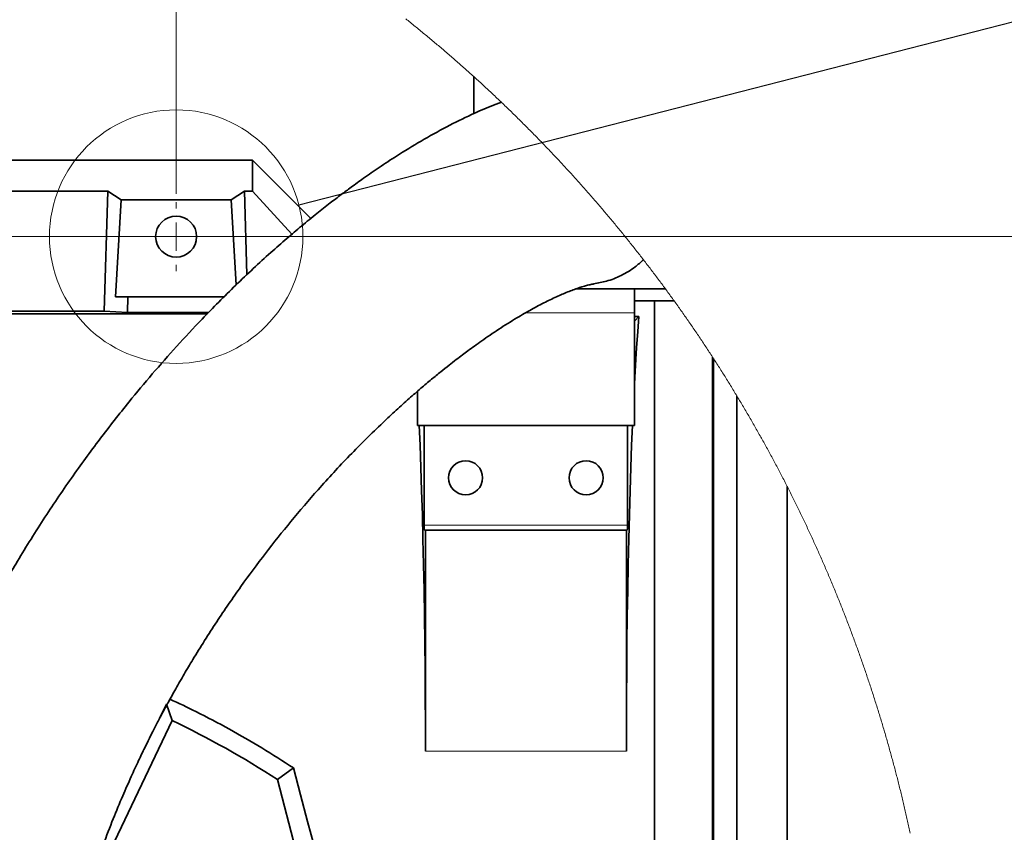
# Model space of a CAD drawing. Header units: millimetres. Extents: x 0 to 12118, y 0 to 8400.
# Tile 110 of 128: x 6944 to 7434, y 7215 to 7619. Entities that reach past the tile are written whole.
import ezdxf

# ---------------------------------------------------------------- set-up
doc = ezdxf.new("R2010")
doc.units = ezdxf.units.MM
doc.header["$LTSCALE"] = 20
doc.styles.add('SLDTEXTSTYLE0', font='TXT', dxfattribs={"width": 0.605})
doc.dimstyles.new('SLDDIMSTYLE10', dxfattribs={"dimtxt": 70, "dimasz": 70, "dimexe": 0, "dimexo": 0.0625, "dimgap": 17.5, "dimtad": 1, "dimdec": 1, "dimlfac": 0.5, "dimrnd": 1e-09, "dimzin": 12, "dimdsep": 46, "dimtxsty": 'SLDTEXTSTYLE0', "dimsah": 1, "dimcen": 0.09, "dimadec": 0, "dimazin": 3, "dimtfac": 1, "dimtmove": 0, "dimatfit": 0, "dimfxl": 1, "dimfrac": 2, "dimtolj": 1, "dimtzin": 12, "dimarcsym": 0})
doc.dimstyles.new('SLDDIMSTYLE11', dxfattribs={"dimtxt": 70, "dimasz": 70, "dimexe": 0, "dimexo": 0.0625, "dimgap": 17.5, "dimtad": 1, "dimdec": 1, "dimlfac": 0.5, "dimrnd": 1e-09, "dimzin": 12, "dimdsep": 46, "dimtxsty": 'SLDTEXTSTYLE0', "dimsah": 1, "dimcen": 0.09, "dimadec": 0, "dimazin": 3, "dimtfac": 1, "dimtofl": 0, "dimtmove": 0, "dimatfit": 3, "dimfxl": 1, "dimfrac": 2, "dimtolj": 1, "dimtzin": 12, "dimarcsym": 0})
doc.dimstyles.new('SLDDIMSTYLE5', dxfattribs={"dimtxt": 0.18, "dimasz": 70, "dimexe": 0, "dimexo": 0.0625, "dimgap": 0, "dimtad": 0, "dimtih": 1, "dimtoh": 1, "dimdec": 0, "dimrnd": 1e-09, "dimzin": 0, "dimdsep": 46, "dimtxsty": 'Standard', "dimblk1": 'NONE', "dimblk2": 'NONE', "dimsah": 1, "dimcen": 0.09, "dimadec": 0, "dimazin": 0, "dimtfac": 70, "dimtdec": 0, "dimtofl": 0, "dimtmove": 0, "dimatfit": 3, "dimldrblk": 'NONE', "dimfxl": 1, "dimfrac": 2, "dimtolj": 1, "dimtzin": 0, "dimarcsym": 0})

# ---------------------------------------------------------------- blocks, each defined once
blk = doc.blocks.new('_D_75')
at = {"color": 7, "linetype": 'Continuous', "lineweight": 0}
for p, q in [((6663.11, 7511.34), (7633.01, 7511.34)), ((7603.01, 6855.34), (7603.01, 7511.34)), ((6825.91, 6855.34), (7633.01, 6855.34))]:
    blk.add_line(p, q, dxfattribs=at)
at = {"color": 7, "linetype": 'Continuous', "lineweight": 18}
for points in [[(7603.01, 7511.34), (7593.01, 7441.34), (7613.01, 7441.34)], [(7603.01, 6855.34), (7613.01, 6925.34), (7593.01, 6925.34)]]:
    blk.add_solid(points, dxfattribs=at)
at = {"color": 7, "linetype": 'Continuous', "lineweight": 18, "insert": (7512.77, 7103.13), "char_height": 70, "attachment_point": 1, "rotation": 90, "style": 'SLDTEXTSTYLE0'}
blk.add_mtext('328', dxfattribs=at)
blk = doc.blocks.new('_D_77')
at = {"color": 7, "linetype": 'Continuous', "lineweight": 0}
for p, q in [((6641.91, 7532.54), (6641.91, 8020.21)), ((7021.91, 7532.54), (7021.91, 8020.21)), ((6641.91, 7990.21), (6521.91, 7990.21)), ((6641.91, 7990.21), (7021.91, 7990.21)), ((7021.91, 7990.21), (7141.91, 7990.21))]:
    blk.add_line(p, q, dxfattribs=at)
at = {"color": 7, "linetype": 'Continuous', "lineweight": 18}
for points in [[(6641.91, 7990.21), (6571.91, 8000.21), (6571.91, 7980.21)], [(7021.91, 7990.21), (7091.91, 7980.21), (7091.91, 8000.21)]]:
    blk.add_solid(points, dxfattribs=at)
at = {"color": 7, "linetype": 'Continuous', "lineweight": 18, "insert": (6751.7, 8080.44), "char_height": 70, "attachment_point": 1, "style": 'SLDTEXTSTYLE0'}
blk.add_mtext('190', dxfattribs=at)
blk = doc.blocks.new('SW_CENTERMARKSYMBOL_18')
at = {"color": 0, "linetype": 'Continuous', "lineweight": 18}
for p, q in [((0, 14), (0, 17.2)), ((0, 0), (0, 7)), ((-14, 0), (-17.2, 0)), ((0, 0), (-7, 0)), ((0, 0), (0, -7)), ((0, 0), (7, 0)), ((14, 0), (17.2, 0)), ((0, -14), (0, -17.2))]:
    blk.add_line(p, q, dxfattribs=at)
blk = doc.blocks.new('_None')

msp = doc.modelspace()

# ---------------------------------------------------------------- linework, layer by layer
at = {"color": 7, "linetype": 'Continuous', "lineweight": 35}
for p, q in [((7169.95437, 7590.977983), (7169.95437, 7572.526054)), ((6553.513452, 7549.338894), (7059.910207, 7549.338894)), ((7059.910207, 7533.916788), (7059.910207, 7549.338894)), ((7088.893532, 7520.355539), (7059.910207, 7549.338894)), ((6675.892695, 7533.916788), (6987.927704, 7533.916788)), ((6986.121743, 7474.230604), (6987.927704, 7533.916788)), ((7057.147383, 7492.451029), (7055.89272, 7533.916788)), ((7055.89272, 7533.916788), (7059.910207, 7533.916788)), ((7079.538523, 7512.568788), (7059.910207, 7533.916788)), ((6994.610041, 7529.564934), (6991.691618, 7481.338816)), ((6994.610041, 7529.564934), (7049.210384, 7529.564934)), ((7049.210384, 7529.564934), (7051.765739, 7487.338619)), ((6991.691618, 7481.338816), (6997.883826, 7481.338816)), ((6997.647568, 7473.531084), (6997.883826, 7481.338816)), ((7045.936599, 7481.338816), (6997.883826, 7481.338816)), ((7249.910212, 7485.338764), (7220.90219, 7485.338764)), ((7249.910212, 7485.338764), (7249.910212, 7473.338919)), ((7249.910212, 7485.338764), (7265.347875, 7485.338764)), ((7249.910212, 7479.338961), (7269.709571, 7479.338961)), ((7259.910214, 7000.338869), (7259.910214, 7479.338961)), ((7037.429615, 7472.981052), (6584.910198, 7472.981052)), ((6986.121743, 7474.230604), (6677.698716, 7474.230604)), ((6997.647568, 7473.531084), (6986.121743, 7474.230604)), ((7037.966191, 7473.531084), (6997.647568, 7473.531084)), ((7249.910212, 7417.338924), (7249.910212, 7473.338919)), ((7252.1951, 7471.623735), (7249.910212, 7471.623735)), ((7252.1951, 7471.623735), (7249.910212, 7469.33897)), ((7288.804091, 7029.232697), (7288.804091, 7451.397018)), ((7289.283662, 7450.656967), (7289.283662, 7038.383441)), ((7141.910209, 7434.315281), (7141.910209, 7417.338924)), ((7300.910219, 7432.065086), (7300.910219, 7042.338805)), ((7141.910209, 7417.338924), (7249.910212, 7417.338924)), ((7145.333729, 7367.7388), (7145.333729, 7417.338924)), ((7246.486698, 7417.338924), (7246.486698, 7367.7388)), ((7325.910217, 7067.338901), (7325.910217, 7387.057857)), ((7145.91021, 7365.338879), (7145.45951, 7365.338879)), ((7145.91021, 7365.338879), (7145.91021, 7255.338864)), ((7245.910214, 7365.338879), (7145.91021, 7365.338879)), ((7245.910214, 7255.338864), (7245.910214, 7365.338879)), ((7246.36092, 7365.338879), (7245.910214, 7365.338879)), ((7013.611212, 7271.48922), (7017.02328, 7278.693633)), ((7019.945323, 7270.528035), (7017.02328, 7278.693633)), ((7019.945323, 7270.528035), (6976.815536, 7180.10457)), ((7080.297648, 7246.956663), (7072.300538, 7241.22055)), ((7072.300538, 7241.22055), (7081.403136, 7206.023412))]:
    msp.add_line(p, q, dxfattribs=at)
at = {"color": 8, "linetype": 'Continuous', "lineweight": 18}
for p, q in [((7249.910212, 7473.338919), (7195.660035, 7473.338919)), ((7145.333729, 7367.7388), (7246.486698, 7367.7388)), ((7145.91021, 7255.338864), (7245.910214, 7255.338864))]:
    msp.add_line(p, q, dxfattribs=at)
at = {"color": 7, "linetype": 'Continuous', "lineweight": 18, "flags": 128}
msp.add_lwpolyline([(7387.153446, 7214.522319), (7386.995032, 7215.258317), (7386.835843, 7215.994077), (7386.675864, 7216.729598), (7386.515095, 7217.465), (7386.353566, 7218.200283), (7386.191233, 7218.935327), (7386.02814, 7219.670253), (7385.864257, 7220.40494), (7385.699584, 7221.139507), (7385.534137, 7221.873956), (7385.367914, 7222.608046), (7385.200902, 7223.342137), (7385.03313, 7224.07599), (7384.864553, 7224.809604), (7384.695216, 7225.543098), (7384.52509, 7226.276474), (7384.354188, 7227.009492), (7384.182497, 7227.74251), (7384.010046, 7228.475289), (7383.836805, 7229.20783), (7383.662774, 7229.940252), (7383.487984, 7230.672436), (7383.312403, 7231.404381), (7383.136048, 7232.136207), (7382.958918, 7232.867913), (7382.781013, 7233.599381), (7382.602333, 7234.330611), (7382.422864, 7235.061722), (7382.242634, 7235.792594), (7382.061615, 7236.523228), (7381.879821, 7237.253742), (7381.697252, 7237.984137), (7381.513908, 7238.714175), (7381.329789, 7239.444094), (7381.144895, 7240.173893), (7380.959227, 7240.903335), (7380.772769, 7241.632657), (7380.585551, 7242.36186), (7380.397557, 7243.090706), (7380.20879, 7243.819432), (7380.019247, 7244.548039), (7379.828929, 7245.276289), (7379.637837, 7246.004419), (7379.445969, 7246.732311), (7379.253327, 7247.460084), (7379.05991, 7248.187618), (7378.865718, 7248.914914), (7378.670766, 7249.641972), (7378.475039, 7250.36891), (7378.278523, 7251.09561), (7378.081246, 7251.822071), (7377.88321, 7252.548294), (7377.684384, 7253.274398), (7377.484798, 7254.000144), (7377.284437, 7254.725771), (7377.083301, 7255.451159), (7376.88139, 7256.176429), (7376.678719, 7256.90134), (7376.475274, 7257.626133), (7376.271053, 7258.350687), (7376.066073, 7259.075003), (7375.860318, 7259.799199), (7375.653788, 7260.523038), (7375.446498, 7261.246757), (7375.238433, 7261.970239), (7375.029608, 7262.693481), (7374.820008, 7263.416486), (7374.609634, 7264.139252), (7374.398499, 7264.861779), (7374.18659, 7265.584187), (7373.97392, 7266.306238), (7373.760491, 7267.02817), (7373.546287, 7267.749743), (7373.331308, 7268.471198), (7373.115569, 7269.192414), (7372.89907, 7269.913392), (7372.681796, 7270.634131), (7372.463747, 7271.354632), (7372.244953, 7272.074895), (7372.025385, 7272.795038), (7371.805056, 7273.514824), (7371.583953, 7274.234371), (7371.362089, 7274.95368), (7371.139466, 7275.67287), (7370.916068, 7276.391702), (7370.69191, 7277.110295), (7370.466992, 7277.82877), (7370.241313, 7278.546886), (7370.014875, 7279.264765), (7369.787662, 7279.982524), (7369.55969, 7280.699925), (7369.330957, 7281.417088), (7369.101464, 7282.134013), (7368.871211, 7282.850699), (7368.640184, 7283.567147), (7368.408411, 7284.283357), (7368.175863, 7284.999328), (7367.942571, 7285.71506), (7367.708503, 7286.430554), (7367.473691, 7287.14581), (7367.238104, 7287.860708), (7367.001756, 7288.575487), (7366.764664, 7289.289908), (7366.526797, 7290.004091), (7366.288184, 7290.718155), (7366.048797, 7291.431861), (7365.808665, 7292.145209), (7365.567773, 7292.858438), (7365.326121, 7293.571429), (7365.083709, 7294.284062), (7364.840551, 7294.996457), (7364.596619, 7295.708613), (7364.351942, 7296.420531), (7364.106505, 7297.132211), (7363.860308, 7297.843652), (7363.613366, 7298.554735), (7363.365664, 7299.26558), (7363.117202, 7299.976187), (7362.86798, 7300.686555), (7362.618013, 7301.396565), (7362.367301, 7302.106337), (7362.115815, 7302.815871), (7361.863583, 7303.525166), (7361.610606, 7304.234223), (7361.356854, 7304.942923), (7361.102372, 7305.651383), (7360.84713, 7306.359606), (7360.591128, 7307.06747), (7360.334381, 7307.775097), (7360.076874, 7308.482485), (7359.818622, 7309.189515), (7359.559625, 7309.896426), (7359.299868, 7310.60298), (7359.039365, 7311.309175), (7358.778103, 7312.015252), (7358.516096, 7312.720971), (7358.253344, 7313.426332), (7357.989832, 7314.131455), (7357.725575, 7314.83634), (7357.460573, 7315.540986), (7357.194825, 7316.245274), (7356.928318, 7316.949325), (7356.661081, 7317.653017), (7356.393083, 7318.356471), (7356.124341, 7319.059687), (7355.854838, 7319.762545), (7355.584606, 7320.465164), (7355.313628, 7321.167545), (7355.041891, 7321.869569), (7354.769408, 7322.571235), (7354.496195, 7323.272662), (7354.222222, 7323.973851), (7353.947505, 7324.674683), (7353.672057, 7325.375276), (7353.395849, 7326.07563), (7353.118911, 7326.775508), (7352.841213, 7327.475266), (7352.562784, 7328.174667), (7352.283611, 7328.873711), (7352.003693, 7329.572515), (7351.723029, 7330.271082), (7351.441621, 7330.969171), (7351.159482, 7331.667261), (7350.876599, 7332.364874), (7350.59297, 7333.06201), (7350.308596, 7333.759146), (7350.023492, 7334.455805), (7349.737643, 7335.152225), (7349.451049, 7335.848169), (7349.163725, 7336.544113), (7348.875656, 7337.23958), (7348.586842, 7337.934809), (7348.297297, 7338.62956), (7348.007023, 7339.324074), (7347.715988, 7340.018349), (7347.424238, 7340.712385), (7347.131743, 7341.405945), (7346.838503, 7342.099266), (7346.544533, 7342.792349), (7346.249833, 7343.484955), (7345.954388, 7344.177322), (7345.658197, 7344.869451), (7345.361292, 7345.561104), (7345.063641, 7346.252518), (7344.76526, 7346.943693), (7344.466134, 7347.63463), (7344.166293, 7348.32509), (7343.865707, 7349.015312), (7343.56439, 7349.705057), (7343.262329, 7350.394564), (7342.959552, 7351.083832), (7342.65603, 7351.772623), (7342.351786, 7352.461176), (7342.046804, 7353.14949), (7341.741092, 7353.837328), (7341.434649, 7354.524927), (7341.127477, 7355.212288), (7340.819574, 7355.899172), (7340.510941, 7356.585817), (7340.201578, 7357.271986), (7339.891485, 7357.957916), (7339.580669, 7358.643608), (7339.269123, 7359.328823), (7338.95684, 7360.0138), (7338.643841, 7360.698538), (7338.330104, 7361.382799), (7338.015645, 7362.066584), (7337.700463, 7362.750368), (7337.384551, 7363.433676), (7337.067916, 7364.116507), (7336.750551, 7364.799099), (7336.432464, 7365.481453), (7336.113646, 7366.16333), (7335.794113, 7366.844969), (7335.47385, 7367.526131), (7335.152864, 7368.207054), (7334.831148, 7368.887739), (7334.508716, 7369.567947), (7334.185562, 7370.247917), (7333.861686, 7370.92741), (7333.537086, 7371.606665), (7333.211764, 7372.285442), (7332.885719, 7372.963982), (7332.558959, 7373.642044), (7332.231476, 7374.319868), (7331.903271, 7374.997454), (7331.57435, 7375.674562), (7331.244706, 7376.351194), (7330.91434, 7377.027588), (7330.583259, 7377.703743), (7330.251462, 7378.379421), (7329.918943, 7379.054861), (7329.585708, 7379.729824), (7329.251758, 7380.404549), (7328.917085, 7381.078796), (7328.581705, 7381.752806), (7328.245602, 7382.426338), (7327.908783, 7383.099394), (7327.571257, 7383.772449), (7327.233008, 7384.44479), (7326.894044, 7385.11713), (7326.554372, 7385.788755), (7326.213977, 7386.460142), (7325.910217, 7387.057857), (7325.568482, 7387.728767), (7325.22603, 7388.398962), (7324.882864, 7389.069157), (7324.53899, 7389.738636), (7324.194408, 7390.407877), (7323.849111, 7391.076879), (7323.503106, 7391.745405), (7323.156386, 7392.413692), (7322.808958, 7393.081503), (7322.460822, 7393.748836), (7322.111971, 7394.415932), (7321.762419, 7395.08255), (7321.412153, 7395.74893), (7321.061186, 7396.414833), (7320.709503, 7397.080498), (7320.357121, 7397.745686), (7320.00403, 7398.410635), (7319.650225, 7399.075108), (7319.295726, 7399.739103), (7318.940512, 7400.402861), (7318.584598, 7401.066141), (7318.227976, 7401.729183), (7317.870653, 7402.391748), (7317.512623, 7403.053837), (7317.153893, 7403.715687), (7316.794454, 7404.37706), (7316.434316, 7405.038195), (7316.073477, 7405.698852), (7315.711937, 7406.359034), (7315.34969, 7407.018976), (7314.98675, 7407.678442), (7314.623102, 7408.337669), (7314.258754, 7408.99642), (7313.893712, 7409.654694), (7313.527963, 7410.312729), (7313.161521, 7410.970287), (7312.794379, 7411.627369), (7312.426537, 7412.284212), (7312.058001, 7412.940578), (7311.688765, 7413.596468), (7311.318829, 7414.252119), (7310.9482, 7414.907293), (7310.576878, 7415.562229), (7310.204855, 7416.216688), (7309.83214, 7416.87067), (7309.458724, 7417.524414), (7309.084623, 7418.177681), (7308.709822, 7418.830471), (7308.334327, 7419.482784), (7307.95814, 7420.134859), (7307.58126, 7420.786457), (7307.203694, 7421.437817), (7306.825428, 7422.088699), (7306.44647, 7422.739105), (7306.066825, 7423.389034), (7305.686488, 7424.038725), (7305.305465, 7424.687939), (7304.92375, 7425.336676), (7304.541341, 7425.985174), (7304.158247, 7426.633196), (7303.774468, 7427.280741), (7303.389996, 7427.928047), (7303.004838, 7428.574877), (7302.618987, 7429.221229), (7302.232458, 7429.867105), (7301.845237, 7430.512743), (7301.45733, 7431.157904), (7301.068745, 7431.802587), (7300.910219, 7432.065086), (7300.520665, 7432.709293), (7300.130426, 7433.353023), (7299.739502, 7433.996277), (7299.347899, 7434.639292), (7298.955611, 7435.28183), (7298.562638, 7435.923891), (7298.168986, 7436.565475), (7297.774649, 7437.206583), (7297.379635, 7437.847452), (7296.983942, 7438.487844), (7296.587563, 7439.12776), (7296.190507, 7439.767437), (7295.792765, 7440.406637), (7295.394353, 7441.045122), (7294.995255, 7441.683607), (7294.595487, 7442.321377), (7294.195033, 7442.958908), (7293.793908, 7443.595724), (7293.392106, 7444.232302), (7292.989626, 7444.868641), (7292.586467, 7445.504265), (7292.182638, 7446.13965), (7291.778132, 7446.774321), (7291.372954, 7447.408752), (7290.967099, 7448.042946), (7290.560573, 7448.676424), (7290.153369, 7449.309664), (7289.745494, 7449.942188), (7289.336949, 7450.574474), (7289.283662, 7450.656967), (7288.874357, 7451.288776), (7288.804091, 7451.397018), (7288.393996, 7452.028351), (7287.983238, 7452.659206), (7287.571802, 7453.289585), (7287.159703, 7453.919487), (7286.746933, 7454.548912), (7286.333493, 7455.178099), (7285.919382, 7455.806808), (7285.504609, 7456.434803), (7285.089164, 7457.062797), (7284.673057, 7457.690077), (7284.256279, 7458.316879), (7283.83883, 7458.943205), (7283.420726, 7459.569292), (7283.001951, 7460.194902), (7282.582513, 7460.820036), (7282.162412, 7461.444693), (7281.741648, 7462.068872), (7281.320221, 7462.692575), (7280.898123, 7463.315802), (7280.47537, 7463.938789), (7280.051961, 7464.561062), (7279.627881, 7465.183096), (7279.203146, 7465.804653), (7278.777748, 7466.425734), (7278.35169, 7467.046337), (7277.924973, 7467.666464), (7277.497596, 7468.286114), (7277.069564, 7468.905287), (7276.640873, 7469.524221), (7276.211525, 7470.142441), (7275.781519, 7470.760422), (7275.350857, 7471.377926), (7274.919539, 7471.994715), (7274.487565, 7472.611265), (7274.054936, 7473.227339), (7273.621655, 7473.842935), (7273.187719, 7474.458055), (7272.753126, 7475.072699), (7272.317882, 7475.686865), (7271.881989, 7476.300554), (7271.445441, 7476.914005), (7271.008241, 7477.526741), (7270.570389, 7478.139), (7270.131889, 7478.75102), (7269.709571, 7479.338961), (7269.269793, 7479.950027), (7268.829371, 7480.560379), (7268.388297, 7481.170492), (7267.946578, 7481.77989), (7267.504207, 7482.389049), (7267.061192, 7482.997732), (7266.617532, 7483.605938), (7266.173224, 7484.213428), (7265.728268, 7484.820681), (7265.347875, 7485.338764), (7264.901727, 7485.945063), (7264.454934, 7486.550884), (7264.007497, 7487.156229), (7263.559419, 7487.761097), (7263.110697, 7488.365726), (7262.66133, 7488.969641), (7262.211326, 7489.573078), (7261.760677, 7490.176039), (7261.309388, 7490.778522), (7260.857462, 7491.380529), (7260.404895, 7491.982059), (7259.951688, 7492.583113), (7259.497843, 7493.183689), (7259.043361, 7493.783789), (7258.588239, 7494.383411), (7258.132483, 7494.982557), (7257.67609, 7495.581226), (7257.219061, 7496.179419), (7256.761394, 7496.777134), (7256.303094, 7497.374372), (7255.84416, 7497.971134), (7255.38459, 7498.567181), (7254.92439, 7499.162989), (7254.463556, 7499.75832), (7254.387255, 7499.856548), (7253.925684, 7500.451403), (7253.46348, 7501.045542), (7253.000646, 7501.639204), (7252.537183, 7502.232389), (7252.073086, 7502.825098), (7251.608364, 7503.41733), (7251.143008, 7504.009085), (7250.677026, 7504.600124), (7250.210415, 7505.190926), (7249.743178, 7505.78125), (7249.275315, 7506.370859), (7248.806822, 7506.96023), (7248.337704, 7507.548885), (7247.867962, 7508.137064), (7247.397595, 7508.724766), (7246.926603, 7509.311991), (7246.454987, 7509.898739), (7245.982749, 7510.48501), (7245.509886, 7511.070805), (7245.036402, 7511.655884), (7244.562297, 7512.240725), (7244.087571, 7512.82485), (7243.612223, 7513.408737), (7243.136256, 7513.991909), (7242.659669, 7514.574604), (7242.182463, 7515.156822), (7241.704638, 7515.738563), (7241.226196, 7516.31959), (7240.747136, 7516.900377), (7240.26746, 7517.48045), (7239.787168, 7518.060045), (7239.306259, 7518.639164), (7238.824736, 7519.217806), (7238.342597, 7519.795971), (7237.859844, 7520.373659), (7237.376479, 7520.950632), (7236.8925, 7521.527367), (7236.407909, 7522.103386), (7235.922705, 7522.678928), (7235.43689, 7523.253994), (7234.950465, 7523.828344), (7234.463428, 7524.402456), (7233.975784, 7524.975853), (7233.487529, 7525.548773), (7232.998665, 7526.121216), (7232.509193, 7526.693182), (7232.019114, 7527.264671), (7231.528429, 7527.835445), (7231.037136, 7528.405981), (7230.545238, 7528.975801), (7230.052735, 7529.545145), (7229.559627, 7530.113773), (7229.065914, 7530.682163), (7228.571598, 7531.249838), (7228.076679, 7531.817036), (7227.581157, 7532.383757), (7227.085033, 7532.950001), (7226.588308, 7533.51553), (7226.090982, 7534.080582), (7225.593056, 7534.645157), (7225.09453, 7535.209255), (7224.595405, 7535.772877), (7224.095681, 7536.335783), (7223.59536, 7536.898212), (7223.094441, 7537.460165), (7222.592925, 7538.021641), (7222.090813, 7538.582401), (7221.588105, 7539.142685), (7221.084801, 7539.702492), (7220.580904, 7540.261822), (7220.076412, 7540.820436), (7219.571326, 7541.378574), (7219.065648, 7541.936235), (7218.559377, 7542.49342), (7218.052515, 7543.049889), (7217.545061, 7543.606119), (7217.037017, 7544.161634), (7216.528383, 7544.716434), (7216.019159, 7545.270996), (7215.509347, 7545.824842), (7214.998946, 7546.377973), (7214.487957, 7546.930866), (7213.976381, 7547.483044), (7213.464218, 7548.034744), (7212.95147, 7548.585968), (7212.438136, 7549.136476), (7211.924217, 7549.686508), (7211.409714, 7550.236063), (7210.894628, 7550.785141), (7210.378958, 7551.333504), (7209.862705, 7551.88139), (7209.345871, 7552.428799), (7208.828456, 7552.975492), (7208.310459, 7553.521709), (7207.791883, 7554.06745), (7207.272726, 7554.612474), (7206.752991, 7555.157022), (7206.232677, 7555.701094), (7205.711786, 7556.24445), (7205.190317, 7556.787329), (7204.668272, 7557.329731), (7204.14565, 7557.871656), (7203.622453, 7558.412867), (7203.098681, 7558.9536), (7202.574335, 7559.493618), (7202.049415, 7560.033159), (7201.523922, 7560.572224), (7200.997857, 7561.110573), (7200.471218, 7561.648683), (7199.944009, 7562.185841), (7199.416231, 7562.722759), (7198.88788, 7563.258963), (7198.358962, 7563.794451), (7197.829473, 7564.3297), (7197.299416, 7564.864235), (7196.768792, 7565.398054), (7196.237601, 7565.931635), (7195.705841, 7566.464262), (7195.173518, 7566.996651), (7194.640628, 7567.528324), (7194.107174, 7568.059521), (7193.573156, 7568.590002), (7193.038575, 7569.120006), (7192.503429, 7569.649534), (7191.967723, 7570.178347), (7191.431455, 7570.706682), (7190.894623, 7571.234302), (7190.357234, 7571.761446), (7189.819283, 7572.288113), (7189.280774, 7572.814064), (7188.741706, 7573.339539), (7188.202079, 7573.864298), (7187.661895, 7574.38858), (7187.121154, 7574.912386), (7186.579856, 7575.435476), (7186.038002, 7575.95809), (7185.495596, 7576.479988), (7184.952635, 7577.001409), (7184.409118, 7577.522354), (7183.865047, 7578.042583), (7183.704476, 7578.195887), (7183.159693, 7578.715401), (7182.614356, 7579.234438), (7182.06847, 7579.75276), (7181.52203, 7580.270605), (7180.975042, 7580.787735), (7180.427506, 7581.304388), (7179.879419, 7581.820326), (7179.330784, 7582.335787), (7178.781602, 7582.850532), (7178.231876, 7583.364801), (7177.681598, 7583.878593), (7177.13078, 7584.39167), (7176.579415, 7584.90427), (7176.027502, 7585.416155), (7175.475049, 7585.927563), (7174.922052, 7586.438255), (7174.368515, 7586.948471), (7173.814434, 7587.457972), (7173.259813, 7587.966995), (7172.704647, 7588.475304), (7172.148946, 7588.983135), (7171.592704, 7589.49049), (7171.035922, 7589.997129), (7170.478604, 7590.503054), (7169.95437, 7590.977983), (7169.396009, 7591.482954), (7168.837111, 7591.987209), (7168.27768, 7592.490988), (7167.717713, 7592.994051), (7167.15721, 7593.496637), (7166.596173, 7593.998508), (7166.034605, 7594.499903), (7165.472503, 7595.000582), (7164.909872, 7595.500545), (7164.346705, 7596.000271), (7163.783013, 7596.499042), (7163.218788, 7596.997337), (7162.654034, 7597.495155), (7162.088751, 7597.992258), (7161.522939, 7598.488884), (7160.956602, 7598.984795), (7160.389736, 7599.47999), (7159.822348, 7599.974708), (7159.254431, 7600.46895), (7158.685989, 7600.962477), (7158.117025, 7601.455288), (7157.547536, 7601.947622), (7156.977522, 7602.439241), (7156.40699, 7602.930384), (7155.835937, 7603.420811), (7155.264358, 7603.910761), (7154.692262, 7604.399996), (7154.119647, 7604.888754), (7153.546511, 7605.376797), (7152.972861, 7605.864124), (7152.39869, 7606.350975), (7151.823997, 7606.83711), (7151.248797, 7607.322769), (7150.673076, 7607.807951), (7150.09684, 7608.292179), (7149.520091, 7608.77593), (7148.942827, 7609.259205), (7148.36505, 7609.741764), (7147.786758, 7610.223608), (7147.20796, 7610.704975), (7146.628647, 7611.185627), (7146.048821, 7611.665802), (7145.468488, 7612.145262), (7144.887648, 7612.624006), (7144.306294, 7613.102274), (7143.724441, 7613.579826), (7143.142074, 7614.056902), (7142.5592, 7614.533262), (7141.975819, 7615.009146), (7141.39194, 7615.484314), (7140.807553, 7615.958767), (7140.22266, 7616.432743), (7139.637261, 7616.906004), (7139.05137, 7617.37855), (7138.464964, 7617.850618), (7137.878067, 7618.321972), (7137.290663, 7618.792849), (7136.70276, 7619.26301), (7136.114358, 7619.732456)], dxfattribs=at)
at = {"color": 7, "linetype": 'Continuous', "lineweight": 35, "flags": 128}
for points in [[(6994.610041, 7529.564934), (6991.286501, 7531.806307), (6987.927704, 7533.916788)], [(7049.210384, 7529.564934), (7052.533924, 7531.806307), (7055.89272, 7533.916788)], [(7249.910212, 7437.273102), (7249.95736, 7438.152389), (7250.480919, 7447.362261), (7251.029446, 7456.026869), (7251.601382, 7464.121656), (7252.1951, 7471.623735)], [(7142.866834, 7417.338924), (7143.269456, 7407.520132), (7143.679059, 7396.405296), (7144.05705, 7384.889917), (7144.402354, 7373.006658), (7144.713997, 7360.789375), (7144.991099, 7348.272638), (7145.232856, 7335.49221), (7145.438603, 7322.483973), (7145.607739, 7309.285121), (7145.739786, 7295.933204), (7145.834378, 7282.465892), (7145.891241, 7268.92169), (7145.91021, 7255.338864)], [(7245.910214, 7255.338864), (7245.929185, 7268.92169), (7245.986047, 7282.465892), (7246.080638, 7295.933204), (7246.21269, 7309.285121), (7246.381826, 7322.483973), (7246.587568, 7335.49221), (7246.82933, 7348.272638), (7247.106427, 7360.789375), (7247.418071, 7373.006658), (7247.763378, 7384.889917), (7248.141368, 7396.405296), (7248.550967, 7407.520132), (7248.953591, 7417.338924)], [(7080.297648, 7246.956663), (7083.79814, 7233.586864), (7087.321057, 7220.277266), (7090.856671, 7207.064228), (7094.395242, 7193.984466), (7097.926996, 7181.073861), (7101.442202, 7168.368177), (7104.931153, 7155.902343), (7108.384228, 7143.710928), (7111.791901, 7131.827311), (7115.144774, 7120.284514)]]:
    msp.add_lwpolyline(points, dxfattribs=at)
at = {"color": 7, "linetype": 'Continuous', "lineweight": 18}
msp.add_circle((7021.910213, 7511.338852), 63.056109, dxfattribs=at)
at = {"color": 7, "linetype": 'Continuous', "lineweight": 35}
for centre, radius in [((7021.910223, 7511.338955), 10.200002), ((7165.910266, 7391.338895), 8.499984), ((7225.910266, 7391.338895), 8.499984)]:
    msp.add_circle(centre, radius, dxfattribs=at)
for centre, radius, start, end in [((7156.874282, 7367.140388), 11.556057, 177.0316995, 188.96859334), ((7234.945504, 7367.140412), 11.556697, 351.03178275, 2.96801311), ((6821.915592, 6855.347822), 459.989547, 57.02128286, 64.50012059)]:
    msp.add_arc(centre, radius, start, end, dxfattribs=at)
for points, knots in [([(7183.704476, 7578.195887), (7182.005541, 7577.573874), (7176.966656, 7575.729042), (7167.888595, 7571.684597), (7156.218926, 7565.932547), (7143.803115, 7559.007731), (7132.629282, 7552.162549), (7123.139052, 7545.924151), (7115.607392, 7540.715684), (7109.340374, 7536.201754), (7103.815659, 7532.097698), (7098.157298, 7527.775733), (7091.548971, 7522.565759), (7084.357029, 7516.688097), (7076.683688, 7510.184837), (7068.667587, 7503.139707), (7060.187431, 7495.393233), (7051.563124, 7487.198771), (7043.074849, 7478.818338), (7033.213521, 7468.712456), (7022.143001, 7456.82574), (7010.054381, 7443.108919), (6997.25344, 7427.774665), (6983.743783, 7410.546041), (6969.474572, 7390.976185), (6955.490992, 7370.26757), (6944.760492, 7353.006871), (6937.096583, 7339.904875), (6932.513126, 7331.796475), (6928.52045, 7324.503932), (6925.2068, 7318.277643), (6922.54357, 7313.151184), (6920.257342, 7308.66249), (6917.872534, 7303.894795), (6914.943724, 7297.903967), (6911.296804, 7290.210964), (6906.989514, 7280.759313), (6902.097665, 7269.482902), (6896.557264, 7255.919265), (6890.871178, 7240.897064), (6885.493565, 7225.368091), (6880.855956, 7210.760312), (6876.893538, 7197.200029), (6873.525845, 7184.737198), (6870.726641, 7173.59257), (6868.413011, 7163.752989), (6866.447386, 7154.887219), (6864.629127, 7146.21033), (6862.841354, 7137.154771), (6860.76993, 7125.946934), (6858.473343, 7112.349827), (6856.042249, 7096.122244), (6853.753058, 7078.548809), (6851.663005, 7059.616783), (6849.818426, 7039.211197), (6848.271286, 7017.153636), (6847.095171, 6993.279016), (6846.381302, 6967.550994), (6846.219227, 6940.032029), (6846.686475, 6910.805089), (6847.831629, 6879.952093), (6849.675672, 6847.545125), (6852.216222, 6813.64987), (6855.498351, 6778.351675), (6858.536498, 6749.491958), (6860.69019, 6732.436817), (6861.304566, 6727.571564)], [0, 0, 0, 0, 0.0055558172, 0.0164780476, 0.0304986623, 0.0455068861, 0.060121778, 0.0707359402, 0.0803841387, 0.0882442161, 0.0944558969, 0.1015212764, 0.1101117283, 0.1203001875, 0.1300466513, 0.1410029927, 0.1530754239, 0.1653205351, 0.1775388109, 0.1897085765, 0.2086853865, 0.2274207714, 0.2458561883, 0.2700284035, 0.2946495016, 0.3202269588, 0.3467569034, 0.3570544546, 0.3668448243, 0.3753626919, 0.382588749, 0.3885068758, 0.3931053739, 0.3980600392, 0.4048795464, 0.413585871, 0.4242074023, 0.4367793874, 0.4513353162, 0.4692031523, 0.4861047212, 0.501802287, 0.5162703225, 0.5294909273, 0.5414500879, 0.551560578, 0.5605346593, 0.569340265, 0.5787883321, 0.5888833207, 0.6043452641, 0.6211384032, 0.6392766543, 0.6587714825, 0.6796341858, 0.7022001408, 0.7266790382, 0.7530442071, 0.7812433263, 0.811193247, 0.8428139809, 0.8760612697, 0.910880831, 0.9472027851, 0.9849387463, 1, 1, 1, 1]), ([(7229.671305, 7487.908916), (7231.800455, 7488.251623), (7236.523795, 7489.011888), (7243.488956, 7491.899543), (7249.724528, 7495.517892), (7253.05313, 7498.615148), (7254.387255, 7499.856548)], [0, 0, 0, 0, 0.231044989, 0.5125538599, 0.8046283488, 1, 1, 1, 1]), ([(6960.171147, 6741.527634), (6959.66044, 6745.345841), (6957.623565, 6760.574162), (6954.694973, 6786.888219), (6951.513674, 6819.996029), (6949.143421, 6851.770449), (6947.499401, 6882.025925), (6946.529463, 6910.627521), (6946.150191, 6937.489865), (6946.285988, 6962.581837), (6946.873837, 6985.912425), (6947.851567, 7007.506373), (6949.15847, 7027.417723), (6950.741228, 7045.810426), (6952.55333, 7062.855263), (6954.553694, 7078.690304), (6956.69291, 7093.341223), (6958.789751, 7106.02997), (6960.772655, 7116.913688), (6962.588631, 7126.147896), (6964.457386, 7135.018349), (6966.522401, 7144.198199), (6968.808759, 7153.672245), (6971.381891, 7163.602919), (6974.223418, 7173.829198), (6977.520942, 7184.846522), (6981.33167, 7196.617386), (6985.692421, 7209.003021), (6990.385437, 7221.246927), (6995.048581, 7232.530862), (6999.285862, 7242.174266), (7002.961026, 7250.139018), (7005.993303, 7256.462872), (7008.366243, 7261.270372), (7010.397466, 7265.300323), (7012.509245, 7269.411973), (7015.083094, 7274.31149), (7018.197011, 7280.083554), (7021.840039, 7286.634689), (7025.885344, 7293.667785), (7032.532733, 7304.83311), (7041.794751, 7319.472132), (7053.887792, 7337.079482), (7066.229508, 7353.7411), (7079.017353, 7369.806885), (7092.938377, 7386.082603), (7108.139275, 7402.51978), (7121.263633, 7415.558749), (7131.258906, 7424.88566), (7137.592244, 7430.587926), (7143.481257, 7435.710538), (7148.752201, 7440.149829), (7153.422016, 7443.96941), (7157.511477, 7447.226119), (7161.096999, 7450.012907), (7164.236104, 7452.400193), (7167.258584, 7454.653836), (7170.452598, 7456.986634), (7174.104045, 7459.587944), (7178.137386, 7462.378332), (7182.460543, 7465.268066), (7186.924228, 7468.13896), (7192.338288, 7471.475405), (7198.557573, 7475.077455), (7205.367814, 7478.678931), (7211.595487, 7481.647106), (7216.438257, 7483.694206), (7220.04573, 7485.05718), (7222.57683, 7485.930074), (7224.942144, 7486.668327), (7227.110837, 7487.245339), (7228.671839, 7487.631184), (7229.512059, 7487.750544), (7229.697113, 7487.776833)], [0, 0, 0, 0, 0.0135486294, 0.0540365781, 0.0931107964, 0.1305256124, 0.1660928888, 0.1996735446, 0.2311723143, 0.2605749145, 0.2879211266, 0.3132498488, 0.3365964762, 0.358097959, 0.3781742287, 0.3968793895, 0.4142310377, 0.4302468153, 0.4421100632, 0.4531394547, 0.463345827, 0.4739925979, 0.4862320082, 0.4976222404, 0.5100720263, 0.5235597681, 0.5380671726, 0.5535831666, 0.5697373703, 0.5841796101, 0.5965215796, 0.6067818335, 0.6150297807, 0.6211874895, 0.6256377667, 0.6309021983, 0.6374444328, 0.6451028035, 0.6539686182, 0.6638078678, 0.6736379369, 0.6996702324, 0.7247179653, 0.7487487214, 0.7725821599, 0.7969239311, 0.8240595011, 0.8513038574, 0.8619692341, 0.8721403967, 0.8812757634, 0.8894200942, 0.8963771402, 0.9024938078, 0.9078065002, 0.9123487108, 0.9163642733, 0.9210665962, 0.9262594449, 0.9321322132, 0.9383157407, 0.9445477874, 0.9507973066, 0.9606819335, 0.96981988, 0.977885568, 0.9849388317, 0.9883044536, 0.9914471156, 0.9943548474, 0.9970158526, 0.9993427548, 1, 1, 1, 1]), ([(7080.297648, 7246.956663), (7075.067239, 7250.319023), (7064.60656, 7257.043653), (7048.389619, 7266.353346), (7033.154415, 7274.47049), (7023.158128, 7279.157525), (7018.830239, 7281.186776)], [0, 0, 0, 0, 0.26485701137, 0.52970694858, 0.79638678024, 1, 1, 1, 1])]:
    msp.add_open_spline(points, degree=3, knots=knots, dxfattribs=at)

# ---------------------------------------------------------------- block references
at = {"color": 7, "linetype": 'Continuous', "lineweight": 18}
msp.add_blockref('SW_CENTERMARKSYMBOL_18', (7021.91022, 7511.338787), dxfattribs=at)

# ---------------------------------------------------------------- dimensions: what is measured, and where the dimension line sits
dim = msp.add_linear_dim(base=(7021.910213, 7990.209873), p1=(6641.910213, 7528.538852), p2=(7021.910213, 7528.538852), dimstyle='SLDDIMSTYLE10', dxfattribs=at)
dim.commit()
dim.dimension.update_dxf_attribs({"geometry": '_D_77', "text_midpoint": (6831.910213, 7990.209873), "dimtype": 160})
dim = msp.add_linear_dim(base=(7603.006748, 7511.338852), p1=(6821.910213, 6855.338852), p2=(6659.110213, 7511.338852), angle=90, dimstyle='SLDDIMSTYLE11', dxfattribs=at)
dim.commit()
dim.dimension.update_dxf_attribs({"geometry": '_D_75', "text_midpoint": (7603.006748, 7183.338852), "dimtype": 160})

# ---------------------------------------------------------------- leaders
at = {"color": 7, "linetype": 'Continuous', "lineweight": 18, "has_arrowhead": 0}
msp.add_leader([(7823.28817, 7716.695716), (7082.992673, 7526.991519)], dimstyle='SLDDIMSTYLE5', dxfattribs=at)

doc.saveas('drawing.dxf')
